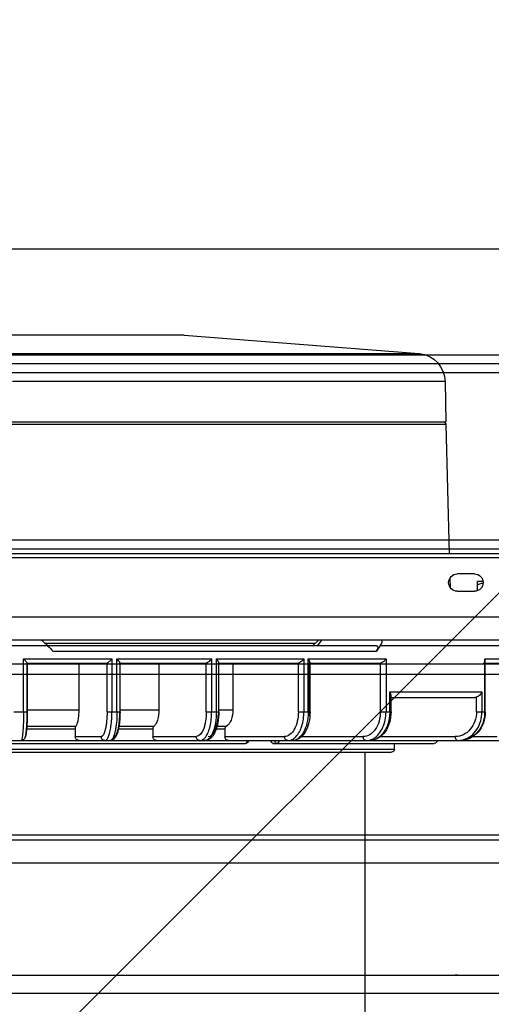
# Model space of a CAD drawing. Header units: millimetres. Extents: x -740 to 33545, y 5178 to 22494.
# Tile 66 of 256: x 9335 to 9343, y 6548 to 6565. Entities that reach past the tile are written whole.
import ezdxf
from ezdxf.lldxf.tags import DXFTag

# ---------------------------------------------------------------- set-up
doc = ezdxf.new("R2010")
doc.units = ezdxf.units.MM
doc.header["$MEASUREMENT"] = 0
doc.layers.add('_IS_Centralki', color=3, linetype='Continuous', lineweight=30)
doc.layers.add('l.przerywana', color=252, linetype='ICAD_ISO03W100', lineweight=5)
tags = doc.linetypes.add('ICAD_ISO03W100', pattern=[30, 12, -18]).pattern_tags.tags
tags[6:7] = [DXFTag(74, 4), DXFTag(75, 0), DXFTag(340, '0'), DXFTag(46, 1.0), DXFTag(50, 0.0), DXFTag(44, 0.0), DXFTag(45, 0.0)]
tags[4:5] = [DXFTag(74, 4), DXFTag(75, 0), DXFTag(340, '0'), DXFTag(46, 1.0), DXFTag(50, 0.0), DXFTag(44, 0.0), DXFTag(45, 0.0)]

# ---------------------------------------------------------------- blocks, each defined once
blk = doc.blocks.new('Centrala_kuchnia')
at = {"layer": '_IS_Centralki', "linetype": 'Continuous'}
for p, q in [((18204.73, -1340), (18204.73, -2221)), ((18206.23, -1340), (18206.23, -2221)), ((18207.73, -2221), (18207.73, -1340)), ((18236.93, -1340), (18236.93, -2221)), ((18238.43, -2221), (18238.43, -1340)), ((18239.93, -2221), (18239.93, -1340)), ((18186.23, -1346), (18186.23, -2215)), ((18258.43, -2215), (18258.43, -1346)), ((18260.24, -1952.5), (18260.24, -1608.5)), ((18312.65, -1926.5), (18312.65, -1634.5)), ((18315.76, -1926.5), (18315.76, -1634.5)), ((18289.13, -1674.45), (18289.13, -1886.55)), ((18293.13, -1674.45), (18293.13, -1886.55)), ((18288.23, -1681.5), (18288.23, -1879.5)), ((18288.24, -1681.5), (18288.24, -1879.5))]:
    blk.add_line(p, q, dxfattribs=at)
at = {"layer": '_IS_Centralki', "linetype": 'Continuous', "extrusion": (1.22461e-16, 0, -1)}
for p, q in [((18239.29, -1612), (18239.29, -1949)), ((18250.29, -1612), (18250.29, -1949)), ((18254.29, -1611.5), (18254.29, -1949.5)), ((18255.29, -1677.27), (18255.29, -1708.89)), ((18271.79, -1880.23), (18271.79, -1680.84)), ((18257.59, -1690.74), (18257.59, -1683.67)), ((18258.29, -1690.64), (18258.29, -1684.58)), ((18271.09, -1692.78), (18271.09, -1688.55)), ((18244.12, -1691.02), (18244.12, -1692)), ((18266.79, -1690.74), (18257.59, -1690.74)), ((18266.79, -1690.64), (18257.96, -1690.64)), ((18263.29, -1707.24), (18263.29, -1691.21)), ((18263.29, -1691.21), (18266.79, -1691.21)), ((18266.79, -1692.17), (18266.79, -1690.64)), ((18242.79, -1692.5), (18242.79, -1695.5)), ((18245.7, -1692), (18244.12, -1692)), ((18245.79, -1695.5), (18245.79, -1692.5)), ((18266.79, -1692.17), (18264.25, -1692.17)), ((18264.29, -1707.02), (18264.29, -1692.43)), ((18243.53, -1696.78), (18245.12, -1696.74)), ((18271.09, -1708.82), (18271.09, -1695.84)), ((18209.29, -1697.62), (18216.29, -1697.5)), ((18209.29, -1697.62), (18209.29, -1772.84)), ((18216.29, -1863.5), (18216.29, -1697.5)), ((18216.78, -1697.48), (18239.29, -1696.89)), ((18216.78, -1697.48), (18216.78, -1863.52)), ((18272.29, -1727.48), (18272.29, -1699.5)), ((18201.23, -1743), (18204.4, -1702.1)), ((18204.4, -1773.29), (18204.4, -1702.1)), ((18266.79, -1707.02), (18263.91, -1707.02)), ((18266.79, -1708.87), (18266.79, -1707.02)), ((18273.3, -1706.41), (18272.29, -1706.4)), ((18273.3, -1854.59), (18273.3, -1706.41)), ((18273.79, -1854.09), (18273.79, -1706.91)), ((18257.59, -1721.41), (18257.59, -1707.89)), ((18257.59, -1707.89), (18266.79, -1707.89)), ((18266.79, -1707.24), (18263.29, -1707.24)), ((18255.29, -1709.57), (18255.29, -1824.45)), ((18256.29, -1709.62), (18256.29, -1765.72)), ((18266.79, -1708.87), (18258.29, -1708.87)), ((18258.29, -1721.1), (18258.29, -1708.88)), ((18271.09, -1722.6), (18271.09, -1711.86)), ((18342.79, -1711.5), (18273.79, -1711.5)), ((18254.29, -1719.1), (18255.29, -1719.84)), ((18254.29, -1719.64), (18255.29, -1720.64)), ((18254.81, -1767.21), (18254.81, -1720.16)), ((18266.79, -1721.41), (18257.59, -1721.41)), ((18257.59, -1737.38), (18257.59, -1722.16)), ((18257.59, -1722.16), (18266.79, -1722.16)), ((18266.79, -1721.1), (18258.17, -1721.1)), ((18258.29, -1721.22), (18266.79, -1721.22)), ((18266.79, -1723.13), (18266.79, -1721.1)), ((18258.29, -1736.97), (18258.29, -1723.13)), ((18266.79, -1723.13), (18258.29, -1723.13)), ((18271.09, -1735.88), (18271.09, -1725.53)), ((18272.29, -1844.35), (18272.29, -1732.29)), ((18258.29, -1734.49), (18266.44, -1734.49)), ((18266.44, -1736.97), (18266.44, -1734.49)), ((18269.32, -1735.68), (18269.32, -1737.27)), ((18269.79, -1735.88), (18269.79, -1737.42)), ((18269.79, -1735.88), (18271.09, -1735.88)), ((18266.79, -1737.38), (18257.59, -1737.38)), ((18266.79, -1736.97), (18258.23, -1736.97)), ((18258.29, -1737.03), (18266.79, -1737.03)), ((18266.79, -1739.13), (18266.79, -1736.97)), ((18257.59, -1754.66), (18257.59, -1738.21)), ((18257.59, -1738.21), (18266.79, -1738.21)), ((18258.29, -1754.15), (18258.29, -1739.13)), ((18266.79, -1739.13), (18258.29, -1739.13)), ((18271.09, -1748.4), (18271.09, -1740.88)), ((18201.23, -1743), (18201.23, -1818)), ((18258.29, -1747.39), (18266.44, -1747.39)), ((18266.44, -1754.13), (18266.44, -1747.39)), ((18269.32, -1748.26), (18269.32, -1754.32)), ((18269.79, -1748.4), (18269.79, -1754.41)), ((18269.79, -1748.4), (18271.09, -1748.4)), ((18266.79, -1754.66), (18257.59, -1754.66)), ((18266.79, -1754.13), (18258.27, -1754.13)), ((18258.29, -1754.15), (18266.79, -1754.15)), ((18266.79, -1756.38), (18266.79, -1754.13)), ((18257.59, -1770.9), (18257.59, -1755.54)), ((18257.59, -1755.54), (18266.79, -1755.54)), ((18258.29, -1770.26), (18258.29, -1756.38)), ((18266.79, -1756.38), (18258.29, -1756.38)), ((18271.09, -1761.9), (18271.09, -1757.42)), ((18258.29, -1761.3), (18266.44, -1761.3)), ((18266.44, -1770.26), (18266.44, -1761.3)), ((18269.32, -1761.81), (18269.32, -1770.33)), ((18269.79, -1761.9), (18269.79, -1770.36)), ((18269.79, -1761.9), (18271.09, -1761.9)), ((18258.29, -1770.26), (18258.29, -1770.26)), ((18266.79, -1770.26), (18258.29, -1770.26)), ((18258.29, -1770.26), (18266.79, -1770.26)), ((18266.79, -1772.56), (18266.79, -1770.26)), ((18266.79, -1770.9), (18257.59, -1770.9))]:
    blk.add_line(p, q, dxfattribs=at)
for centre, radius, start, end in [((-18244.29, -1692.5), 1.5, 0, 180), ((-18266.79, -1696.59), 5.85, 90.0065, 96.4123), ((-18244.29, -1695.5), 1.5, 180, 0), ((-18209.38, -1702.62), 5, 6.0004, 89), ((-18216.79, -1697.98), 0.5, 14.75, 88.5), ((-18271.79, -1699.5), 0.5, 90, 180), ((-18273.29, -1706.91), 0.5, 90.7, 180), ((-18266.79, -1714.4), 7.16, 90.0014, 95.2307), ((-18266.79, -1728.84), 7.62, 89.9994, 95.1479), ((-18266.79, -1730.29), 8.88, 89.9988, 94.2146), ((-18271.79, -1726.61), 0.635, 258.1973, 269.952), ((-18271.79, -1732.29), 0.5, 90, 180), ((-18266.79, -1747.48), 10.45, 89.9971, 93.7479), ((-18254.53, -1741.54), 4.53, 132.5477, 137.5853), ((-18251.93, -1761.36), 8.12, 134.2467, 135.9049), ((-18271.37, -1782.93), 22.84, 45.0318, 45.2478)]:
    blk.add_arc(centre, radius, start, end, dxfattribs=at)
at = {"layer": '_IS_Centralki', "linetype": 'Continuous'}
blk.add_arc((18314.64, -1695.67), 2, 174.8734, 185.1266, dxfattribs=at)
at = {"layer": '_IS_Centralki', "linetype": 'Continuous', "extrusion": (1.22461e-16, 0, -1)}
blk.add_ellipse((18255.29, -1780.5), major_axis=(-97.69, 97.69), ratio=0.39391, start_param=1.195551, end_param=1.205074, dxfattribs=at)
at = {"layer": '_IS_Centralki', "linetype": 'Continuous', "extrusion": (1.22461e-16, 1.97215e-31, -1)}
blk.add_ellipse((18254.29, -1780.5), major_axis=(-104.8, -104.8), ratio=0.061163, start_param=1.641407, end_param=1.650932, dxfattribs=at)
at = {"layer": '_IS_Centralki', "linetype": 'Continuous'}
for points, knots in [([(18244.41, -1691.01), (18244.43, -1691.1), (18244.52, -1691.43), (18244.62, -1691.76), (18244.7, -1692)], [0, 0, 0, 0, 0.249525, 1, 1, 1, 1]), ([(18257.96, -1690.64), (18257.93, -1690.64), (18257.8, -1690.65), (18257.68, -1690.69), (18257.59, -1690.74)], [0, 0, 0, 0, 0.231945, 1, 1, 1, 1]), ([(18258.29, -1690.97), (18258.29, -1690.88), (18258.23, -1690.68), (18258.04, -1690.64), (18257.96, -1690.64)], [0, 0, 0, 0, 0.534682, 1, 1, 1, 1]), ([(18263.29, -1691.21), (18263.36, -1691.24), (18263.64, -1691.39), (18263.89, -1691.61), (18264.04, -1691.81)], [0, 0, 0, 0, 0.232095, 1, 1, 1, 1]), ([(18266.79, -1690.63), (18267.44, -1690.63), (18268.71, -1690.85), (18270.37, -1691.79), (18271.52, -1693.23), (18271.79, -1694.42), (18271.79, -1695)], [0, 0, 0, 0, 0.263052, 0.518392, 0.762958, 1, 1, 1, 1]), ([(18271.62, -1694.37), (18271.48, -1693.91), (18271, -1693.03), (18269.47, -1691.65), (18267.85, -1691.21), (18266.79, -1691.21)], [0, 0, 0, 0, 0.234537, 0.481107, 1, 1, 1, 1]), ([(18267.45, -1690.77), (18268.03, -1690.84), (18269.17, -1691.14), (18270.6, -1692.09), (18271.56, -1693.43), (18271.79, -1694.49), (18271.79, -1695)], [0, 0, 0, 0, 0.267935, 0.524573, 0.767164, 1, 1, 1, 1]), ([(18264.04, -1691.81), (18264.1, -1691.89), (18264.18, -1692.01), (18264.23, -1692.14), (18264.25, -1692.17)], [0, 0, 0, 0, 0.764749, 1, 1, 1, 1]), ([(18266.79, -1692.17), (18267.35, -1692.17), (18268.45, -1692.35), (18269.87, -1693.15), (18270.86, -1694.36), (18271.09, -1695.36), (18271.09, -1695.84)], [0, 0, 0, 0, 0.268094, 0.525906, 0.768578, 1, 1, 1, 1]), ([(18271.79, -1695.47), (18271.79, -1695.52), (18271.73, -1695.67), (18271.46, -1695.8), (18271.23, -1695.84), (18271.09, -1695.84)], [0, 0, 0, 0, 0.176331, 0.536086, 1, 1, 1, 1]), ([(18263.91, -1707.02), (18263.86, -1707.02), (18263.64, -1707.05), (18263.44, -1707.15), (18263.29, -1707.24)], [0, 0, 0, 0, 0.223776, 1, 1, 1, 1]), ([(18266.79, -1707.02), (18267.43, -1707.02), (18268.66, -1707.19), (18270.29, -1707.94), (18271.48, -1709.14), (18271.79, -1710.2), (18271.79, -1710.71)], [0, 0, 0, 0, 0.277756, 0.538979, 0.777226, 1, 1, 1, 1]), ([(18255.29, -1708.89), (18255.19, -1708.81), (18254.98, -1708.68), (18254.68, -1708.57), (18254.43, -1708.57), (18254.31, -1708.71), (18254.29, -1708.8), (18254.29, -1708.84)], [0, 0, 0, 0, 0.318153, 0.584849, 0.788932, 0.884271, 1, 1, 1, 1]), ([(18257.59, -1707.89), (18257.64, -1707.92), (18257.82, -1708.06), (18257.98, -1708.23), (18258.08, -1708.37)], [0, 0, 0, 0, 0.235732, 1, 1, 1, 1]), ([(18258.08, -1708.37), (18258.14, -1708.45), (18258.23, -1708.61), (18258.29, -1708.79), (18258.29, -1708.87)], [0, 0, 0, 0, 0.541694, 1, 1, 1, 1]), ([(18271.41, -1710.03), (18271, -1709.34), (18269.51, -1708.21), (18267.74, -1707.89), (18266.79, -1707.89)], [0, 0, 0, 0, 0.459361, 1, 1, 1, 1]), ([(18267.45, -1707.27), (18268.03, -1707.32), (18269.13, -1707.56), (18270.55, -1708.31), (18271.54, -1709.39), (18271.79, -1710.29), (18271.79, -1710.71)], [0, 0, 0, 0, 0.29004, 0.555911, 0.789875, 1, 1, 1, 1]), ([(18255.29, -1709.57), (18255.29, -1709.52), (18255.31, -1709.44), (18255.43, -1709.3), (18255.69, -1709.3), (18255.98, -1709.42), (18256.19, -1709.55), (18256.29, -1709.62)], [0, 0, 0, 0, 0.115362, 0.2104, 0.414397, 0.68156, 1, 1, 1, 1]), ([(18266.79, -1708.87), (18267.35, -1708.87), (18268.42, -1709.02), (18269.83, -1709.64), (18270.83, -1710.61), (18271.09, -1711.47), (18271.09, -1711.86)], [0, 0, 0, 0, 0.28981, 0.558034, 0.792559, 1, 1, 1, 1]), ([(18271.79, -1711.36), (18271.79, -1711.5), (18271.59, -1711.79), (18271.27, -1711.86), (18271.09, -1711.86)], [0, 0, 0, 0, 0.44292, 1, 1, 1, 1]), ([(18257.99, -1721.15), (18257.95, -1721.17), (18257.81, -1721.24), (18257.69, -1721.33), (18257.59, -1721.41)], [0, 0, 0, 0, 0.224159, 1, 1, 1, 1]), ([(18257.59, -1722.16), (18257.63, -1722.19), (18257.77, -1722.31), (18257.89, -1722.44), (18257.98, -1722.55)], [0, 0, 0, 0, 0.241055, 1, 1, 1, 1]), ([(18258.17, -1721.1), (18258.16, -1721.1), (18258.09, -1721.11), (18258.03, -1721.13), (18257.99, -1721.15)], [0, 0, 0, 0, 0.217435, 1, 1, 1, 1]), ([(18258.29, -1721.22), (18258.29, -1721.19), (18258.27, -1721.12), (18258.2, -1721.1), (18258.17, -1721.1)], [0, 0, 0, 0, 0.513197, 1, 1, 1, 1]), ([(18266.79, -1721.1), (18267.42, -1721.1), (18268.62, -1721.23), (18270.22, -1721.82), (18271.26, -1722.66), (18271.72, -1723.52), (18271.79, -1723.98), (18271.79, -1724.21)], [0, 0, 0, 0, 0.289921, 0.555347, 0.786898, 0.894396, 1, 1, 1, 1]), ([(18271.12, -1723.56), (18270.62, -1723.07), (18269.18, -1722.37), (18267.64, -1722.16), (18266.79, -1722.16)], [0, 0, 0, 0, 0.453346, 1, 1, 1, 1]), ([(18267.45, -1721.43), (18268.02, -1721.48), (18269.11, -1721.66), (18270.51, -1722.25), (18271.51, -1723.09), (18271.79, -1723.86), (18271.79, -1724.21)], [0, 0, 0, 0, 0.311435, 0.587267, 0.813629, 1, 1, 1, 1]), ([(18257.98, -1722.55), (18258.06, -1722.65), (18258.19, -1722.82), (18258.29, -1723.03), (18258.29, -1723.13)], [0, 0, 0, 0, 0.561662, 1, 1, 1, 1]), ([(18266.79, -1723.13), (18267.35, -1723.13), (18268.4, -1723.24), (18269.78, -1723.73), (18270.79, -1724.48), (18271.09, -1725.21), (18271.09, -1725.53)], [0, 0, 0, 0, 0.31027, 0.589243, 0.816976, 1, 1, 1, 1]), ([(18271.62, -1724.23), (18271.6, -1724.17), (18271.46, -1723.92), (18271.28, -1723.71), (18271.12, -1723.56)], [0, 0, 0, 0, 0.236715, 1, 1, 1, 1]), ([(18271.79, -1724.95), (18271.79, -1724.77), (18271.75, -1724.52), (18271.65, -1724.29), (18271.62, -1724.23)], [0, 0, 0, 0, 0.741276, 1, 1, 1, 1]), ([(18271.79, -1724.95), (18271.79, -1725.11), (18271.61, -1725.44), (18271.27, -1725.53), (18271.09, -1725.53)], [0, 0, 0, 0, 0.466962, 1, 1, 1, 1]), ([(18271.79, -1726.52), (18271.92, -1726.52), (18272.14, -1726.56), (18272.29, -1726.76), (18272.29, -1726.85)], [0, 0, 0, 0, 0.570363, 1, 1, 1, 1]), ([(18272.29, -1727.48), (18272.29, -1727.59), (18272.16, -1727.81), (18271.92, -1727.87), (18271.79, -1727.87)], [0, 0, 0, 0, 0.455999, 1, 1, 1, 1]), ([(18272.29, -1726.85), (18272.29, -1726.94), (18272.2, -1727.13), (18272.02, -1727.21), (18271.92, -1727.23)], [0, 0, 0, 0, 0.461283, 1, 1, 1, 1]), ([(18272.29, -1732.29), (18272.29, -1732.21), (18272.13, -1732.02), (18271.92, -1731.99), (18271.79, -1731.99)], [0, 0, 0, 0, 0.413127, 1, 1, 1, 1]), ([(18272.15, -1732.02), (18272.17, -1732.04), (18272.25, -1732.11), (18272.29, -1732.22), (18272.29, -1732.29)], [0, 0, 0, 0, 0.269743, 1, 1, 1, 1]), ([(18266.44, -1734.49), (18267.05, -1734.49), (18268.11, -1734.64), (18269.1, -1735.28), (18269.32, -1735.68)], [0, 0, 0, 0, 0.568185, 1, 1, 1, 1]), ([(18269.79, -1735.88), (18269.74, -1735.88), (18269.57, -1735.87), (18269.37, -1735.79), (18269.32, -1735.68)], [0, 0, 0, 0, 0.2983, 1, 1, 1, 1]), ([(18271.79, -1735.3), (18271.79, -1735.45), (18271.61, -1735.78), (18271.27, -1735.88), (18271.09, -1735.88)], [0, 0, 0, 0, 0.468018, 1, 1, 1, 1]), ([(18257.99, -1737.07), (18257.95, -1737.09), (18257.82, -1737.18), (18257.69, -1737.29), (18257.59, -1737.38)], [0, 0, 0, 0, 0.227201, 1, 1, 1, 1]), ([(18258.23, -1736.97), (18258.21, -1736.97), (18258.13, -1736.98), (18258.05, -1737.03), (18257.99, -1737.07)], [0, 0, 0, 0, 0.186429, 1, 1, 1, 1]), ([(18258.29, -1737.03), (18258.29, -1737.01), (18258.28, -1736.97), (18258.25, -1736.97), (18258.23, -1736.97)], [0, 0, 0, 0, 0.501776, 1, 1, 1, 1]), ([(18266.79, -1736.97), (18267.41, -1736.97), (18268.56, -1737.06), (18269.92, -1737.42), (18270.81, -1737.87), (18271.33, -1738.28), (18271.7, -1738.8), (18271.79, -1739.21), (18271.79, -1739.42)], [0, 0, 0, 0, 0.303489, 0.57316, 0.689938, 0.796817, 0.898307, 1, 1, 1, 1]), ([(18266.79, -1737.38), (18267.43, -1737.38), (18268.64, -1737.47), (18270.04, -1737.82), (18270.93, -1738.25), (18271.4, -1738.59), (18271.72, -1738.98), (18271.79, -1739.28), (18271.79, -1739.42)], [0, 0, 0, 0, 0.333249, 0.625037, 0.745533, 0.846356, 0.929063, 1, 1, 1, 1]), ([(18271.09, -1738.78), (18271.09, -1738.27), (18270.34, -1737.73), (18269.51, -1737.41), (18268.65, -1737.17), (18267.96, -1737.08), (18267.48, -1737.05)], [0, 0, 0, 0, 0.364248, 0.502744, 0.657139, 1, 1, 1, 1]), ([(18257.88, -1738.49), (18257.98, -1738.6), (18258.12, -1738.76), (18258.25, -1738.98), (18258.29, -1739.08), (18258.29, -1739.13)], [0, 0, 0, 0, 0.582993, 0.829829, 1, 1, 1, 1]), ([(18271.12, -1739.22), (18270.88, -1739.05), (18270.28, -1738.75), (18268.84, -1738.32), (18267.63, -1738.21), (18266.79, -1738.21)], [0, 0, 0, 0, 0.199857, 0.440975, 1, 1, 1, 1]), ([(18266.79, -1739.13), (18267.34, -1739.13), (18268.15, -1739.19), (18269.17, -1739.41), (18270.15, -1739.72), (18271.09, -1740.29), (18271.09, -1740.88)], [0, 0, 0, 0, 0.339481, 0.495868, 0.637069, 1, 1, 1, 1]), ([(18271.56, -1739.62), (18271.53, -1739.58), (18271.4, -1739.44), (18271.25, -1739.31), (18271.12, -1739.22)], [0, 0, 0, 0, 0.230218, 1, 1, 1, 1]), ([(18271.79, -1740.24), (18271.79, -1740.19), (18271.77, -1739.96), (18271.66, -1739.75), (18271.56, -1739.62)], [0, 0, 0, 0, 0.234904, 1, 1, 1, 1]), ([(18271.79, -1740.24), (18271.79, -1740.4), (18271.63, -1740.75), (18271.27, -1740.88), (18271.09, -1740.88)], [0, 0, 0, 0, 0.483908, 1, 1, 1, 1]), ([(18266.44, -1747.39), (18267.04, -1747.39), (18267.9, -1747.48), (18268.86, -1747.85), (18269.21, -1748.11), (18269.32, -1748.26)], [0, 0, 0, 0, 0.588274, 0.823134, 1, 1, 1, 1]), ([(18271.79, -1747.76), (18271.79, -1747.93), (18271.63, -1748.28), (18271.27, -1748.4), (18271.09, -1748.4)], [0, 0, 0, 0, 0.484653, 1, 1, 1, 1]), ([(18269.79, -1748.4), (18269.69, -1748.4), (18269.53, -1748.39), (18269.36, -1748.32), (18269.32, -1748.26)], [0, 0, 0, 0, 0.591021, 1, 1, 1, 1]), ([(18257.99, -1754.31), (18257.95, -1754.33), (18257.82, -1754.45), (18257.69, -1754.56), (18257.59, -1754.66)], [0, 0, 0, 0, 0.231736, 1, 1, 1, 1]), ([(18258.27, -1754.13), (18258.23, -1754.13), (18258.13, -1754.2), (18258.04, -1754.26), (18257.99, -1754.31)], [0, 0, 0, 0, 0.372906, 1, 1, 1, 1]), ([(18258.29, -1754.15), (18258.29, -1754.15), (18258.29, -1754.13), (18258.28, -1754.13), (18258.27, -1754.13)], [0, 0, 0, 0, 0.489642, 1, 1, 1, 1]), ([(18266.79, -1754.13), (18267.39, -1754.13), (18268.27, -1754.17), (18269.38, -1754.32), (18270.09, -1754.47), (18270.7, -1754.66), (18271.23, -1754.9), (18271.66, -1755.28), (18271.79, -1755.67), (18271.79, -1755.87)], [0, 0, 0, 0, 0.317038, 0.461275, 0.590037, 0.701596, 0.798774, 0.894363, 1, 1, 1, 1]), ([(18271.09, -1755.19), (18271.09, -1755.02), (18270.78, -1754.78), (18270.34, -1754.59), (18269.8, -1754.44), (18269.16, -1754.32), (18268.14, -1754.19), (18267.34, -1754.15), (18266.79, -1754.15)], [0, 0, 0, 0, 0.112781, 0.208206, 0.33021, 0.475518, 0.639495, 1, 1, 1, 1]), ([(18266.79, -1754.66), (18267.43, -1754.66), (18268.36, -1754.7), (18269.54, -1754.85), (18270.29, -1754.99), (18270.92, -1755.17), (18271.43, -1755.39), (18271.79, -1755.67), (18271.79, -1755.87)], [0, 0, 0, 0, 0.360396, 0.524336, 0.669678, 0.79165, 0.887089, 1, 1, 1, 1]), ([(18257.76, -1755.7), (18257.82, -1755.77), (18257.94, -1755.9), (18258.11, -1756.09), (18258.22, -1756.24), (18258.29, -1756.34), (18258.29, -1756.38)], [0, 0, 0, 0, 0.312712, 0.608688, 0.856617, 1, 1, 1, 1]), ([(18271.12, -1756.14), (18270.87, -1756.03), (18270.26, -1755.86), (18268.82, -1755.6), (18267.63, -1755.54), (18266.79, -1755.54)], [0, 0, 0, 0, 0.189684, 0.429507, 1, 1, 1, 1]), ([(18266.79, -1756.38), (18267.34, -1756.38), (18268.14, -1756.42), (18269.16, -1756.55), (18269.8, -1756.67), (18270.34, -1756.83), (18270.78, -1757.01), (18271.09, -1757.25), (18271.09, -1757.42)], [0, 0, 0, 0, 0.360505, 0.524482, 0.669789, 0.791793, 0.887216, 1, 1, 1, 1]), ([(18271.09, -1755.19), (18271.27, -1755.19), (18271.64, -1755.33), (18271.79, -1755.7), (18271.79, -1755.87)], [0, 0, 0, 0, 0.505195, 1, 1, 1, 1]), ([(18271.79, -1756.74), (18271.79, -1756.92), (18271.64, -1757.28), (18271.27, -1757.42), (18271.09, -1757.42)], [0, 0, 0, 0, 0.494535, 1, 1, 1, 1]), ([(18271.75, -1756.59), (18271.7, -1756.49), (18271.5, -1756.31), (18271.27, -1756.2), (18271.12, -1756.14)], [0, 0, 0, 0, 0.411557, 1, 1, 1, 1]), ([(18266.44, -1761.3), (18266.76, -1761.3), (18267.36, -1761.32), (18268.18, -1761.42), (18268.83, -1761.57), (18269.19, -1761.72), (18269.32, -1761.81)], [0, 0, 0, 0, 0.32018, 0.609848, 0.842386, 1, 1, 1, 1]), ([(18269.79, -1761.9), (18269.69, -1761.9), (18269.54, -1761.89), (18269.36, -1761.85), (18269.32, -1761.81)], [0, 0, 0, 0, 0.611035, 1, 1, 1, 1]), ([(18271.79, -1761.22), (18271.79, -1761.39), (18271.64, -1761.76), (18271.27, -1761.9), (18271.09, -1761.9)], [0, 0, 0, 0, 0.495011, 1, 1, 1, 1]), ([(18254.29, -1767.83), (18254.29, -1767.81), (18254.33, -1767.75), (18254.4, -1767.66), (18254.5, -1767.54), (18254.67, -1767.35), (18254.92, -1767.09), (18255.13, -1766.88), (18255.23, -1766.77)], [0, 0, 0, 0, 0.041704, 0.125674, 0.240874, 0.376348, 0.679837, 1, 1, 1, 1]), ([(18258.29, -1770.26), (18258.28, -1770.26), (18258.25, -1770.29), (18258.19, -1770.33), (18258.11, -1770.4), (18257.98, -1770.52), (18257.81, -1770.68), (18257.67, -1770.82), (18257.59, -1770.9)], [0, 0, 0, 0, 0.038883, 0.119961, 0.232544, 0.366037, 0.670683, 1, 1, 1, 1]), ([(18271.09, -1770.64), (18271.09, -1770.6), (18270.95, -1770.54), (18270.73, -1770.48), (18270.32, -1770.42), (18269.8, -1770.37), (18269.15, -1770.32), (18268.14, -1770.28), (18267.34, -1770.26), (18266.79, -1770.26)], [0, 0, 0, 0, 0.025387, 0.083925, 0.176505, 0.300198, 0.450376, 0.621481, 1, 1, 1, 1]), ([(18266.79, -1770.26), (18267.39, -1770.26), (18268.25, -1770.27), (18269.34, -1770.33), (18270.02, -1770.38), (18270.58, -1770.45), (18271.06, -1770.53), (18271.45, -1770.67), (18271.72, -1770.96), (18271.79, -1771.2), (18271.79, -1771.34)], [0, 0, 0, 0, 0.327503, 0.473871, 0.600829, 0.704568, 0.785942, 0.86601, 0.927258, 1, 1, 1, 1]), ([(18266.79, -1770.9), (18267.43, -1770.9), (18268.36, -1770.91), (18269.54, -1770.97), (18270.29, -1771.02), (18270.9, -1771.08), (18271.37, -1771.15), (18271.63, -1771.22), (18271.79, -1771.29), (18271.79, -1771.34)], [0, 0, 0, 0, 0.37844, 0.54952, 0.699743, 0.823395, 0.915975, 0.974549, 1, 1, 1, 1]), ([(18271.09, -1770.64), (18271.27, -1770.64), (18271.64, -1770.79), (18271.79, -1771.16), (18271.79, -1771.34)], [0, 0, 0, 0, 0.500539, 1, 1, 1, 1])]:
    blk.add_open_spline(points, degree=3, knots=knots, dxfattribs=at)
for points in [[(18264.25, -1692.17), (18264.28, -1692.25), (18264.29, -1692.34), (18264.29, -1692.43)], [(18271.79, -1695.47), (18271.79, -1695.1), (18271.74, -1694.72), (18271.62, -1694.37)], [(18264.01, -1707.03), (18263.98, -1707.03), (18263.94, -1707.02), (18263.91, -1707.02)], [(18264.19, -1707.13), (18264.14, -1707.08), (18264.08, -1707.05), (18264.01, -1707.03)], [(18264.25, -1707.22), (18264.23, -1707.19), (18264.21, -1707.16), (18264.19, -1707.13)], [(18271.62, -1710.46), (18271.57, -1710.31), (18271.5, -1710.17), (18271.41, -1710.03)], [(18271.79, -1711.36), (18271.79, -1711.05), (18271.73, -1710.74), (18271.62, -1710.46)], [(18272.28, -1727.57), (18272.29, -1727.54), (18272.29, -1727.51), (18272.29, -1727.48)], [(18271.79, -1731.9), (18271.92, -1731.9), (18272.05, -1731.94), (18272.15, -1732.02)], [(18271.79, -1756.74), (18271.79, -1756.69), (18271.78, -1756.63), (18271.75, -1756.59)]]:
    blk.add_open_spline(points, degree=3, dxfattribs=at)

msp = doc.modelspace()

# ---------------------------------------------------------------- linework, layer by layer
at = {"layer": 'l.przerywana'}
msp.add_line((8957.079, 6168.928), (9410.994, 6622.845), dxfattribs=at)

# ---------------------------------------------------------------- block references
at = {"layer": '_IS_Centralki', "color": 7, "lineweight": 5, "xscale": 0.1, "yscale": 0.1, "zscale": 0.1, "rotation": 270}
msp.add_blockref('Centrala_kuchnia', (9512.043, 8379.678), dxfattribs=at)

doc.saveas('drawing.dxf')
